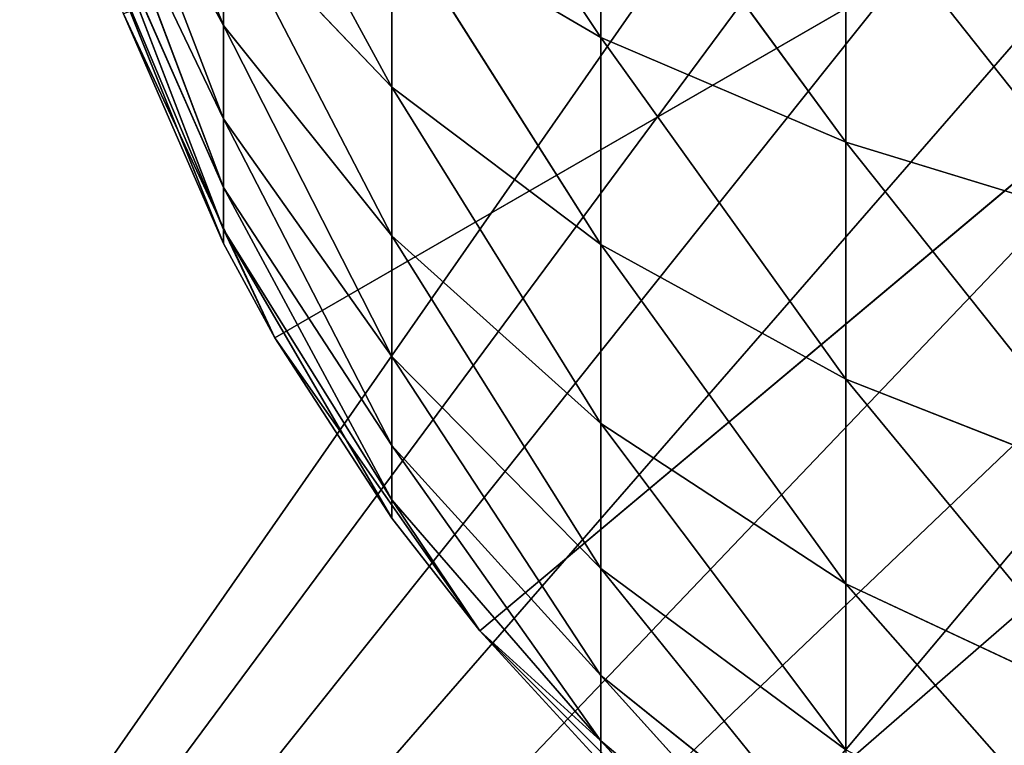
# Model space of a CAD drawing. Header units: centimetres. Extents: x 0.1 to 22.3, y 0.1 to 22.3.
# Tile 15 of 256: x 0.4394 to 0.5353, y 0.4761 to 0.5468. Entities that reach past the tile are written whole.
import ezdxf

# ---------------------------------------------------------------- set-up
doc = ezdxf.new("R2010")
doc.units = ezdxf.units.CM
doc.header["$LTSCALE"] = 2.54
doc.layers.get('0').update_dxf_attribs({"true_color": 0xff5454})

# ---------------------------------------------------------------- blocks, each defined once
blk = doc.blocks.new('Kosz na _mieci DELLA.STL')
at = {"color": 0}
for p, q in [((2.637474, 3.615801, 47.35), (0.337475, 0.315801, 47.35)), ((2.637474, 3.615801, 47.35), (0.337475, 0.315801, 47.35)), ((2.637474, 3.615801, 47.25), (0.337475, 0.315801, 47.25)), ((2.637474, 3.615801, 47.25), (0.337475, 0.315801, 47.25)), ((2.652667, 3.442152, 47.35), (0.337475, 0.315801, 47.35)), ((2.652667, 3.442152, 47.35), (0.337475, 0.315801, 47.35)), ((2.652667, 3.442152, 47.25), (0.337475, 0.315801, 47.25)), ((2.652667, 3.442152, 47.25), (0.337475, 0.315801, 47.25)), ((2.697782, 3.27378, 47.35), (0.337475, 0.315801, 47.35)), ((2.697782, 3.27378, 47.35), (0.337475, 0.315801, 47.35)), ((2.697782, 3.27378, 47.25), (0.337475, 0.315801, 47.25)), ((2.697782, 3.27378, 47.25), (0.337475, 0.315801, 47.25)), ((2.771449, 3.115801, 47.35), (0.337475, 0.315801, 47.35)), ((2.771449, 3.115801, 47.35), (0.337475, 0.315801, 47.35)), ((2.771449, 3.115801, 47.25), (0.337475, 0.315801, 47.25)), ((2.771449, 3.115801, 47.25), (0.337475, 0.315801, 47.25)), ((2.87143, 2.973013, 47.35), (0.337475, 0.315801, 47.35)), ((2.87143, 2.973013, 47.35), (0.337475, 0.315801, 47.35)), ((2.87143, 2.973013, 47.25), (0.337475, 0.315801, 47.25)), ((2.87143, 2.973013, 47.25), (0.337475, 0.315801, 47.25)), ((2.994687, 2.849756, 47.35), (0.337475, 0.315801, 47.35)), ((2.994687, 2.849756, 47.35), (0.337475, 0.315801, 47.35)), ((2.994687, 2.849756, 47.25), (0.337475, 0.315801, 47.25)), ((2.994687, 2.849756, 47.25), (0.337475, 0.315801, 47.25)), ((3.137475, 2.749775, 47.35), (0.337475, 0.315801, 47.35)), ((3.137475, 2.749775, 47.35), (0.337475, 0.315801, 47.35)), ((3.137475, 2.749775, 47.25), (0.337475, 0.315801, 47.25)), ((3.137475, 2.749775, 47.25), (0.337475, 0.315801, 47.25)), ((0.46427, 0.515801, 47.25), (0.637475, 0.615801, 47.25)), ((0.46427, 0.515801, 47.25), (0.637475, 0.615801, 47.25)), ((0.484265, 0.487243, 47.25), (0.637475, 0.615801, 47.25)), ((0.484265, 0.487243, 47.25), (0.637475, 0.615801, 47.25)), ((0.508917, 0.462591, 47.25), (0.637475, 0.615801, 47.25)), ((0.508917, 0.462591, 47.25), (0.637475, 0.615801, 47.25)), ((0.459273, 0.546245, 15.891637), (0.447264, 0.576074, 15.902657)), ((0.459273, 0.546245, 15.891637), (0.447264, 0.576074, 15.902657)), ((0.475671, 0.575594, 15.839532), (0.496053, 0.54509, 15.827525)), ((0.475671, 0.575594, 15.839532), (0.496053, 0.54509, 15.827525)), ((0.459273, 0.570401, 15.871367), (0.475671, 0.540236, 15.859946)), ((0.459273, 0.570401, 15.871367), (0.475671, 0.540236, 15.859946)), ((0.447264, 0.568457, 15.910274), (0.459273, 0.537167, 15.904601)), ((0.447264, 0.568457, 15.910274), (0.459273, 0.537167, 15.904601)), ((0.447264, 0.568457, 15.910274), (0.459273, 0.546245, 15.891637)), ((0.447264, 0.568457, 15.910274), (0.459273, 0.546245, 15.891637)), ((0.496053, 0.567432, 15.817108), (0.496053, 0.54509, 15.827525)), ((0.496053, 0.567432, 15.817108), (0.496053, 0.54509, 15.827525)), ((0.496053, 0.567432, 15.817108), (0.519917, 0.534899, 15.809874)), ((0.496053, 0.567432, 15.817108), (0.519917, 0.534899, 15.809874)), ((0.447264, 0.562277, 15.919098), (0.459273, 0.530478, 15.918945)), ((0.447264, 0.562277, 15.919098), (0.459273, 0.530478, 15.918945)), ((0.447264, 0.562277, 15.919098), (0.459273, 0.537167, 15.904601)), ((0.447264, 0.562277, 15.919098), (0.459273, 0.537167, 15.904601)), ((0.519917, 0.560461, 15.797954), (0.519917, 0.534899, 15.809874)), ((0.546677, 0.5267, 15.795673), (0.519917, 0.560461, 15.797954)), ((0.546677, 0.5267, 15.795673), (0.519917, 0.560461, 15.797954)), ((0.519917, 0.560461, 15.797954), (0.519917, 0.534899, 15.809874)), ((0.447264, 0.557724, 15.928862), (0.459273, 0.526382, 15.934233)), ((0.447264, 0.557724, 15.928862), (0.459273, 0.526382, 15.934233)), ((0.447264, 0.557724, 15.928862), (0.459273, 0.530478, 15.918945)), ((0.447264, 0.557724, 15.928862), (0.459273, 0.530478, 15.918945)), ((0.459273, 0.557437, 15.880444), (0.459273, 0.546245, 15.891637)), ((0.459273, 0.557437, 15.880444), (0.459273, 0.546245, 15.891637)), ((0.459273, 0.557437, 15.880444), (0.475671, 0.525746, 15.874435)), ((0.459273, 0.557437, 15.880444), (0.475671, 0.525746, 15.874435)), ((0.459273, 0.557437, 15.880444), (0.475671, 0.540236, 15.859946)), ((0.459273, 0.557437, 15.880444), (0.475671, 0.540236, 15.859946)), ((0.475671, 0.557022, 15.848193), (0.475671, 0.540236, 15.859946)), ((0.475671, 0.557022, 15.848193), (0.475671, 0.540236, 15.859946)), ((0.475671, 0.557022, 15.848193), (0.496053, 0.524897, 15.841666)), ((0.475671, 0.557022, 15.848193), (0.496053, 0.524897, 15.841666)), ((0.475671, 0.557022, 15.848193), (0.496053, 0.54509, 15.827525)), ((0.475671, 0.557022, 15.848193), (0.496053, 0.54509, 15.827525)), ((0.459273, 0.526382, 15.934233), (0.447264, 0.554936, 15.939268)), ((0.459273, 0.525003, 15.95), (0.447264, 0.554936, 15.939268)), ((0.459273, 0.526382, 15.934233), (0.447264, 0.554936, 15.939268)), ((0.459273, 0.525003, 15.95), (0.447264, 0.554936, 15.939268)), ((0.449536, 0.547396, 47.25), (0.46427, 0.515801, 47.25)), ((0.449536, 0.547396, 15.95), (0.459273, 0.525003, 15.95)), ((0.459273, 0.525003, 15.95), (0.449536, 0.547396, 47.25)), ((0.459273, 0.525003, 15.95), (0.449536, 0.547396, 47.25)), ((0.449536, 0.547396, 47.25), (0.46427, 0.515801, 47.25)), ((0.449536, 0.547396, 15.95), (0.459273, 0.525003, 15.95)), ((0.475671, 0.513993, 15.891222), (0.459273, 0.546245, 15.891637)), ((0.459273, 0.546245, 15.891637), (0.475671, 0.525746, 15.874435)), ((0.459273, 0.546245, 15.891637), (0.475671, 0.525746, 15.874435)), ((0.459273, 0.537167, 15.904601), (0.459273, 0.546245, 15.891637)), ((0.475671, 0.513993, 15.891222), (0.459273, 0.546245, 15.891637)), ((0.459273, 0.537167, 15.904601), (0.459273, 0.546245, 15.891637)), ((0.496053, 0.54509, 15.827525), (0.496053, 0.524897, 15.841666)), ((0.496053, 0.54509, 15.827525), (0.496053, 0.524897, 15.841666)), ((0.496053, 0.54509, 15.827525), (0.519917, 0.511795, 15.826051)), ((0.496053, 0.54509, 15.827525), (0.519917, 0.511795, 15.826051)), ((0.496053, 0.54509, 15.827525), (0.519917, 0.534899, 15.809874)), ((0.496053, 0.54509, 15.827525), (0.519917, 0.534899, 15.809874)), ((0.475671, 0.540236, 15.859946), (0.475671, 0.525746, 15.874435)), ((0.475671, 0.540236, 15.859946), (0.475671, 0.525746, 15.874435)), ((0.475671, 0.540236, 15.859946), (0.496053, 0.507466, 15.859096)), ((0.475671, 0.540236, 15.859946), (0.496053, 0.507466, 15.859096)), ((0.475671, 0.540236, 15.859946), (0.496053, 0.524897, 15.841666)), ((0.475671, 0.540236, 15.859946), (0.496053, 0.524897, 15.841666)), ((0.459273, 0.530478, 15.918945), (0.459273, 0.537167, 15.904601)), ((0.459273, 0.537167, 15.904601), (0.475671, 0.505333, 15.909793)), ((0.459273, 0.530478, 15.918945), (0.459273, 0.537167, 15.904601)), ((0.459273, 0.537167, 15.904601), (0.475671, 0.505333, 15.909793)), ((0.459273, 0.537167, 15.904601), (0.475671, 0.513993, 15.891222)), ((0.459273, 0.537167, 15.904601), (0.475671, 0.513993, 15.891222)), ((0.519917, 0.534899, 15.809874), (0.519917, 0.511795, 15.826051)), ((0.546677, 0.5267, 15.795673), (0.519917, 0.534899, 15.809874)), ((0.546677, 0.5267, 15.795673), (0.519917, 0.534899, 15.809874)), ((0.546677, 0.501255, 15.81349), (0.519917, 0.534899, 15.809874)), ((0.546677, 0.501255, 15.81349), (0.519917, 0.534899, 15.809874)), ((0.519917, 0.534899, 15.809874), (0.519917, 0.511795, 15.826051)), ((0.459273, 0.526382, 15.934233), (0.459273, 0.530478, 15.918945)), ((0.459273, 0.530478, 15.918945), (0.475671, 0.500029, 15.929587)), ((0.459273, 0.526382, 15.934233), (0.459273, 0.530478, 15.918945)), ((0.459273, 0.530478, 15.918945), (0.475671, 0.500029, 15.929587)), ((0.459273, 0.530478, 15.918945), (0.475671, 0.505333, 15.909793)), ((0.459273, 0.530478, 15.918945), (0.475671, 0.505333, 15.909793)), ((0.475671, 0.498243, 15.95), (0.459273, 0.526382, 15.934233)), ((0.459273, 0.526382, 15.934233), (0.475671, 0.500029, 15.929587)), ((0.459273, 0.526382, 15.934233), (0.475671, 0.500029, 15.929587)), ((0.46427, 0.515801, 15.95), (0.459273, 0.526382, 15.934233)), ((0.475671, 0.498243, 15.95), (0.459273, 0.526382, 15.934233)), ((0.46427, 0.515801, 15.95), (0.459273, 0.526382, 15.934233)), ((0.459273, 0.525003, 15.95), (0.459273, 0.526382, 15.934233)), ((0.459273, 0.525003, 15.95), (0.459273, 0.526382, 15.934233)), ((0.475671, 0.525746, 15.874435), (0.475671, 0.513993, 15.891222)), ((0.475671, 0.525746, 15.874435), (0.475671, 0.513993, 15.891222)), ((0.475671, 0.525746, 15.874435), (0.496053, 0.493326, 15.879289)), ((0.475671, 0.525746, 15.874435), (0.496053, 0.493326, 15.879289)), ((0.475671, 0.525746, 15.874435), (0.496053, 0.507466, 15.859096)), ((0.475671, 0.525746, 15.874435), (0.496053, 0.507466, 15.859096)), ((0.459273, 0.525003, 15.95), (0.46427, 0.515801, 47.25)), ((0.459273, 0.525003, 15.95), (0.46427, 0.515801, 15.95)), ((0.459273, 0.525003, 15.95), (0.46427, 0.515801, 47.25)), ((0.459273, 0.525003, 15.95), (0.46427, 0.515801, 15.95)), ((0.496053, 0.524897, 15.841666), (0.496053, 0.507466, 15.859096)), ((0.496053, 0.524897, 15.841666), (0.496053, 0.507466, 15.859096)), ((0.496053, 0.524897, 15.841666), (0.519917, 0.491852, 15.845995)), ((0.496053, 0.524897, 15.841666), (0.519917, 0.491852, 15.845995)), ((0.496053, 0.524897, 15.841666), (0.519917, 0.511795, 15.826051)), ((0.496053, 0.524897, 15.841666), (0.519917, 0.511795, 15.826051)), ((0.46427, 0.515801, 47.25), (0.484265, 0.487243, 47.25)), ((0.46427, 0.515801, 15.95), (0.46427, 0.515801, 47.25)), ((0.46427, 0.515801, 15.95), (0.46427, 0.515801, 47.25)), ((0.46427, 0.515801, 15.95), (0.475671, 0.498243, 15.95)), ((0.475671, 0.498243, 15.95), (0.46427, 0.515801, 47.25)), ((0.475671, 0.498243, 15.95), (0.46427, 0.515801, 47.25)), ((0.46427, 0.515801, 47.25), (0.484265, 0.487243, 47.25)), ((0.46427, 0.515801, 15.95), (0.475671, 0.498243, 15.95)), ((0.496053, 0.482908, 15.901631), (0.475671, 0.513993, 15.891222)), ((0.475671, 0.513993, 15.891222), (0.496053, 0.493326, 15.879289)), ((0.475671, 0.513993, 15.891222), (0.496053, 0.493326, 15.879289)), ((0.475671, 0.505333, 15.909793), (0.475671, 0.513993, 15.891222)), ((0.496053, 0.482908, 15.901631), (0.475671, 0.513993, 15.891222)), ((0.475671, 0.505333, 15.909793), (0.475671, 0.513993, 15.891222)), ((0.519917, 0.511795, 15.826051), (0.519917, 0.491852, 15.845995)), ((0.546677, 0.501255, 15.81349), (0.519917, 0.511795, 15.826051)), ((0.546677, 0.501255, 15.81349), (0.519917, 0.511795, 15.826051)), ((0.546677, 0.47929, 15.835454), (0.519917, 0.511795, 15.826051)), ((0.546677, 0.47929, 15.835454), (0.519917, 0.511795, 15.826051)), ((0.519917, 0.511795, 15.826051), (0.519917, 0.491852, 15.845995)), ((0.496053, 0.507466, 15.859096), (0.496053, 0.493326, 15.879289)), ((0.496053, 0.507466, 15.859096), (0.496053, 0.493326, 15.879289)), ((0.496053, 0.507466, 15.859096), (0.519917, 0.475675, 15.869098)), ((0.496053, 0.507466, 15.859096), (0.519917, 0.475675, 15.869098)), ((0.496053, 0.507466, 15.859096), (0.519917, 0.491852, 15.845995)), ((0.496053, 0.507466, 15.859096), (0.519917, 0.491852, 15.845995)), ((0.475671, 0.500029, 15.929587), (0.475671, 0.505333, 15.909793)), ((0.475671, 0.505333, 15.909793), (0.496053, 0.476528, 15.925443)), ((0.475671, 0.500029, 15.929587), (0.475671, 0.505333, 15.909793)), ((0.475671, 0.505333, 15.909793), (0.496053, 0.476528, 15.925443)), ((0.475671, 0.505333, 15.909793), (0.496053, 0.482908, 15.901631)), ((0.475671, 0.505333, 15.909793), (0.496053, 0.482908, 15.901631)), ((0.475671, 0.498243, 15.95), (0.475671, 0.500029, 15.929587)), ((0.475671, 0.500029, 15.929587), (0.484265, 0.487243, 15.95)), ((0.475671, 0.498243, 15.95), (0.475671, 0.500029, 15.929587)), ((0.475671, 0.500029, 15.929587), (0.484265, 0.487243, 15.95)), ((0.475671, 0.500029, 15.929587), (0.496053, 0.476528, 15.925443)), ((0.475671, 0.500029, 15.929587), (0.496053, 0.476528, 15.925443)), ((0.475671, 0.498243, 15.95), (0.484265, 0.487243, 47.25)), ((0.475671, 0.498243, 15.95), (0.484265, 0.487243, 47.25)), ((0.475671, 0.498243, 15.95), (0.484265, 0.487243, 15.95)), ((0.475671, 0.498243, 15.95), (0.484265, 0.487243, 15.95)), ((0.496053, 0.493326, 15.879289), (0.496053, 0.482908, 15.901631)), ((0.496053, 0.493326, 15.879289), (0.496053, 0.482908, 15.901631)), ((0.496053, 0.493326, 15.879289), (0.519917, 0.463755, 15.894659)), ((0.496053, 0.493326, 15.879289), (0.519917, 0.463755, 15.894659)), ((0.496053, 0.493326, 15.879289), (0.519917, 0.475675, 15.869098)), ((0.496053, 0.493326, 15.879289), (0.519917, 0.475675, 15.869098)), ((0.519917, 0.491852, 15.845995), (0.519917, 0.475675, 15.869098)), ((0.546677, 0.47929, 15.835454), (0.519917, 0.491852, 15.845995)), ((0.546677, 0.47929, 15.835454), (0.519917, 0.491852, 15.845995)), ((0.546677, 0.461474, 15.860899), (0.519917, 0.491852, 15.845995)), ((0.546677, 0.461474, 15.860899), (0.519917, 0.491852, 15.845995)), ((0.519917, 0.491852, 15.845995), (0.519917, 0.475675, 15.869098)), ((0.484265, 0.487243, 47.25), (0.508917, 0.462591, 47.25)), ((0.484265, 0.487243, 15.95), (0.484265, 0.487243, 47.25)), ((0.484265, 0.487243, 15.95), (0.484265, 0.487243, 47.25)), ((0.484265, 0.487243, 15.95), (0.508917, 0.462591, 47.25)), ((0.484265, 0.487243, 47.25), (0.508917, 0.462591, 47.25)), ((0.484265, 0.487243, 15.95), (0.496053, 0.474379, 15.95)), ((0.484265, 0.487243, 15.95), (0.508917, 0.462591, 47.25)), ((0.484265, 0.487243, 15.95), (0.496053, 0.474379, 15.95)), ((0.484265, 0.487243, 15.95), (0.496053, 0.476528, 15.925443)), ((0.484265, 0.487243, 15.95), (0.496053, 0.476528, 15.925443)), ((0.519917, 0.456455, 15.921902), (0.496053, 0.482908, 15.901631)), ((0.496053, 0.482908, 15.901631), (0.519917, 0.463755, 15.894659)), ((0.496053, 0.482908, 15.901631), (0.519917, 0.463755, 15.894659)), ((0.496053, 0.476528, 15.925443), (0.496053, 0.482908, 15.901631)), ((0.519917, 0.456455, 15.921902), (0.496053, 0.482908, 15.901631)), ((0.496053, 0.476528, 15.925443), (0.496053, 0.482908, 15.901631)), ((0.496053, 0.474379, 15.95), (0.496053, 0.476528, 15.925443)), ((0.496053, 0.476528, 15.925443), (0.508917, 0.462591, 15.95)), ((0.496053, 0.474379, 15.95), (0.496053, 0.476528, 15.925443)), ((0.496053, 0.476528, 15.925443), (0.508917, 0.462591, 15.95)), ((0.496053, 0.476528, 15.925443), (0.519917, 0.456455, 15.921902)), ((0.496053, 0.476528, 15.925443), (0.519917, 0.456455, 15.921902))]:
    blk.add_line(p, q, dxfattribs=at)
mesh = blk.add_polyface(dxfattribs=at)
corners = [(2.637474, 3.615801, 47.35), (0.337475, 22.1158, 47.35), (0.337475, 0.315801, 47.35)]
mesh.append_faces([[corners[k] for k in face] for face in [(0, 1, 2)]], dxfattribs={"color": 0})
mesh = blk.add_polyface(dxfattribs=at)
corners = [(2.637474, 18.8158, 47.25), (0.337475, 0.315801, 47.25), (0.337475, 22.1158, 47.25)]
mesh.append_faces([[corners[k] for k in face] for face in [(0, 1, 2)]], dxfattribs={"color": 0})
mesh = blk.add_polyface(dxfattribs=at)
corners = [(2.637474, 3.615801, 47.25), (0.337475, 0.315801, 47.25), (2.637474, 18.8158, 47.25)]
mesh.append_faces([[corners[k] for k in face] for face in [(0, 1, 2)]], dxfattribs={"color": 0})
mesh = blk.add_polyface(dxfattribs=at)
corners = [(2.652667, 3.442152, 47.35), (2.637474, 3.615801, 47.35), (0.337475, 0.315801, 47.35)]
mesh.append_faces([[corners[k] for k in face] for face in [(0, 1, 2)]], dxfattribs={"color": 0})
mesh = blk.add_polyface(dxfattribs=at)
corners = [(2.652667, 3.442152, 47.25), (0.337475, 0.315801, 47.25), (2.637474, 3.615801, 47.25)]
mesh.append_faces([[corners[k] for k in face] for face in [(0, 1, 2)]], dxfattribs={"color": 0})
mesh = blk.add_polyface(dxfattribs=at)
corners = [(2.697782, 3.27378, 47.35), (2.652667, 3.442152, 47.35), (0.337475, 0.315801, 47.35)]
mesh.append_faces([[corners[k] for k in face] for face in [(0, 1, 2)]], dxfattribs={"color": 0})
mesh = blk.add_polyface(dxfattribs=at)
corners = [(2.697782, 3.27378, 47.25), (0.337475, 0.315801, 47.25), (2.652667, 3.442152, 47.25)]
mesh.append_faces([[corners[k] for k in face] for face in [(0, 1, 2)]], dxfattribs={"color": 0})
mesh = blk.add_polyface(dxfattribs=at)
corners = [(2.771449, 3.115801, 47.35), (2.697782, 3.27378, 47.35), (0.337475, 0.315801, 47.35)]
mesh.append_faces([[corners[k] for k in face] for face in [(0, 1, 2)]], dxfattribs={"color": 0})
mesh = blk.add_polyface(dxfattribs=at)
corners = [(2.771449, 3.115801, 47.25), (0.337475, 0.315801, 47.25), (2.697782, 3.27378, 47.25)]
mesh.append_faces([[corners[k] for k in face] for face in [(0, 1, 2)]], dxfattribs={"color": 0})
mesh = blk.add_polyface(dxfattribs=at)
corners = [(2.87143, 2.973013, 47.35), (2.771449, 3.115801, 47.35), (0.337475, 0.315801, 47.35)]
mesh.append_faces([[corners[k] for k in face] for face in [(0, 1, 2)]], dxfattribs={"color": 0})
mesh = blk.add_polyface(dxfattribs=at)
corners = [(2.87143, 2.973013, 47.25), (0.337475, 0.315801, 47.25), (2.771449, 3.115801, 47.25)]
mesh.append_faces([[corners[k] for k in face] for face in [(0, 1, 2)]], dxfattribs={"color": 0})
mesh = blk.add_polyface(dxfattribs=at)
corners = [(2.994687, 2.849756, 47.35), (2.87143, 2.973013, 47.35), (0.337475, 0.315801, 47.35)]
mesh.append_faces([[corners[k] for k in face] for face in [(0, 1, 2)]], dxfattribs={"color": 0})
mesh = blk.add_polyface(dxfattribs=at)
corners = [(2.994687, 2.849756, 47.25), (0.337475, 0.315801, 47.25), (2.87143, 2.973013, 47.25)]
mesh.append_faces([[corners[k] for k in face] for face in [(0, 1, 2)]], dxfattribs={"color": 0})
mesh = blk.add_polyface(dxfattribs=at)
corners = [(3.137475, 2.749775, 47.35), (2.994687, 2.849756, 47.35), (0.337475, 0.315801, 47.35)]
mesh.append_faces([[corners[k] for k in face] for face in [(0, 1, 2)]], dxfattribs={"color": 0})
mesh = blk.add_polyface(dxfattribs=at)
corners = [(3.137475, 2.749775, 47.25), (0.337475, 0.315801, 47.25), (2.994687, 2.849756, 47.25)]
mesh.append_faces([[corners[k] for k in face] for face in [(0, 1, 2)]], dxfattribs={"color": 0})
mesh = blk.add_polyface(dxfattribs=at)
corners = [(3.295454, 2.676108, 47.35), (3.137475, 2.749775, 47.35), (0.337475, 0.315801, 47.35)]
mesh.append_faces([[corners[k] for k in face] for face in [(0, 1, 2)]], dxfattribs={"color": 0})
mesh = blk.add_polyface(dxfattribs=at)
corners = [(3.295454, 2.676108, 47.25), (0.337475, 0.315801, 47.25), (3.137475, 2.749775, 47.25)]
mesh.append_faces([[corners[k] for k in face] for face in [(0, 1, 2)]], dxfattribs={"color": 0})
mesh = blk.add_polyface(dxfattribs=at)
corners = [(3.463826, 2.630993, 47.35), (3.295454, 2.676108, 47.35), (0.337475, 0.315801, 47.35)]
mesh.append_faces([[corners[k] for k in face] for face in [(0, 1, 2)]], dxfattribs={"color": 0})
mesh = blk.add_polyface(dxfattribs=at)
corners = [(3.463826, 2.630993, 47.25), (0.337475, 0.315801, 47.25), (3.295454, 2.676108, 47.25)]
mesh.append_faces([[corners[k] for k in face] for face in [(0, 1, 2)]], dxfattribs={"color": 0})
mesh = blk.add_polyface(dxfattribs=at)
corners = [(3.637475, 2.6158, 47.35), (3.463826, 2.630993, 47.35), (0.337475, 0.315801, 47.35)]
mesh.append_faces([[corners[k] for k in face] for face in [(0, 1, 2)]], dxfattribs={"color": 0})
mesh = blk.add_polyface(dxfattribs=at)
corners = [(3.637475, 2.6158, 47.25), (0.337475, 0.315801, 47.25), (3.463826, 2.630993, 47.25)]
mesh.append_faces([[corners[k] for k in face] for face in [(0, 1, 2)]], dxfattribs={"color": 0})
mesh = blk.add_polyface(dxfattribs=at)
corners = [(22.137474, 0.315801, 47.35), (18.837474, 2.6158, 47.35), (0.337475, 0.315801, 47.35)]
mesh.append_faces([[corners[k] for k in face] for face in [(0, 1, 2)]], dxfattribs={"color": 0})
mesh = blk.add_polyface(dxfattribs=at)
corners = [(18.837474, 2.6158, 47.35), (3.637475, 2.6158, 47.35), (0.337475, 0.315801, 47.35)]
mesh.append_faces([[corners[k] for k in face] for face in [(0, 1, 2)]], dxfattribs={"color": 0})
mesh = blk.add_polyface(dxfattribs=at)
corners = [(22.137474, 0.315801, 47.25), (0.337475, 0.315801, 47.25), (3.637475, 2.6158, 47.25)]
mesh.append_faces([[corners[k] for k in face] for face in [(0, 1, 2)]], dxfattribs={"color": 0})
mesh = blk.add_polyface(dxfattribs=at)
corners = [(0.637475, 0.615801, 47.25), (0.449536, 0.547396, 47.25), (0.46427, 0.515801, 47.25)]
mesh.append_faces([[corners[k] for k in face] for face in [(0, 1, 2)]], dxfattribs={"color": 0})
mesh = blk.add_polyface(dxfattribs=at)
corners = [(0.637475, 0.615801, 47.25), (0.46427, 0.515801, 47.25), (0.484265, 0.487243, 47.25)]
mesh.append_faces([[corners[k] for k in face] for face in [(0, 1, 2)]], dxfattribs={"color": 0})
mesh = blk.add_polyface(dxfattribs=at)
corners = [(0.637475, 0.615801, 47.25), (0.484265, 0.487243, 47.25), (0.508917, 0.462591, 47.25)]
mesh.append_faces([[corners[k] for k in face] for face in [(0, 1, 2)]], dxfattribs={"color": 0})
mesh = blk.add_polyface(dxfattribs=at)
corners = [(0.637475, 0.615801, 47.25), (0.508917, 0.462591, 47.25), (0.537475, 0.442596, 47.25)]
mesh.append_faces([[corners[k] for k in face] for face in [(0, 1, 2)]], dxfattribs={"color": 0})
mesh = blk.add_polyface(dxfattribs=at)
corners = [(0.447264, 0.576074, 15.902657), (0.459273, 0.557437, 15.880444), (0.459273, 0.546245, 15.891637)]
mesh.append_faces([[corners[k] for k in face] for face in [(0, 1, 2)]], dxfattribs={"color": 0})
mesh = blk.add_polyface(dxfattribs=at)
corners = [(0.447264, 0.576074, 15.902657), (0.459273, 0.546245, 15.891637), (0.447264, 0.568457, 15.910274)]
mesh.append_faces([[corners[k] for k in face] for face in [(0, 1, 2)]], dxfattribs={"color": 0})
mesh = blk.add_polyface(dxfattribs=at)
corners = [(0.475671, 0.575594, 15.839532), (0.496053, 0.54509, 15.827525), (0.475671, 0.557022, 15.848193)]
mesh.append_faces([[corners[k] for k in face] for face in [(0, 1, 2)]], dxfattribs={"color": 0})
mesh = blk.add_polyface(dxfattribs=at)
corners = [(0.475671, 0.575594, 15.839532), (0.496053, 0.567432, 15.817108), (0.496053, 0.54509, 15.827525)]
mesh.append_faces([[corners[k] for k in face] for face in [(0, 1, 2)]], dxfattribs={"color": 0})
mesh = blk.add_polyface(dxfattribs=at)
corners = [(0.459273, 0.570401, 15.871367), (0.475671, 0.540236, 15.859946), (0.459273, 0.557437, 15.880444)]
mesh.append_faces([[corners[k] for k in face] for face in [(0, 1, 2)]], dxfattribs={"color": 0})
mesh = blk.add_polyface(dxfattribs=at)
corners = [(0.459273, 0.570401, 15.871367), (0.475671, 0.557022, 15.848193), (0.475671, 0.540236, 15.859946)]
mesh.append_faces([[corners[k] for k in face] for face in [(0, 1, 2)]], dxfattribs={"color": 0})
mesh = blk.add_polyface(dxfattribs=at)
corners = [(0.447264, 0.568457, 15.910274), (0.459273, 0.537167, 15.904601), (0.447264, 0.562277, 15.919098)]
mesh.append_faces([[corners[k] for k in face] for face in [(0, 1, 2)]], dxfattribs={"color": 0})
mesh = blk.add_polyface(dxfattribs=at)
corners = [(0.447264, 0.568457, 15.910274), (0.459273, 0.546245, 15.891637), (0.459273, 0.537167, 15.904601)]
mesh.append_faces([[corners[k] for k in face] for face in [(0, 1, 2)]], dxfattribs={"color": 0})
mesh = blk.add_polyface(dxfattribs=at)
corners = [(0.519917, 0.534899, 15.809874), (0.496053, 0.54509, 15.827525), (0.496053, 0.567432, 15.817108)]
mesh.append_faces([[corners[k] for k in face] for face in [(0, 1, 2)]], dxfattribs={"color": 0})
mesh = blk.add_polyface(dxfattribs=at)
corners = [(0.519917, 0.534899, 15.809874), (0.496053, 0.567432, 15.817108), (0.519917, 0.560461, 15.797954)]
mesh.append_faces([[corners[k] for k in face] for face in [(0, 1, 2)]], dxfattribs={"color": 0})
mesh = blk.add_polyface(dxfattribs=at)
corners = [(0.447264, 0.562277, 15.919098), (0.459273, 0.530478, 15.918945), (0.447264, 0.557724, 15.928862)]
mesh.append_faces([[corners[k] for k in face] for face in [(0, 1, 2)]], dxfattribs={"color": 0})
mesh = blk.add_polyface(dxfattribs=at)
corners = [(0.447264, 0.562277, 15.919098), (0.459273, 0.537167, 15.904601), (0.459273, 0.530478, 15.918945)]
mesh.append_faces([[corners[k] for k in face] for face in [(0, 1, 2)]], dxfattribs={"color": 0})
mesh = blk.add_polyface(dxfattribs=at)
corners = [(0.546677, 0.5267, 15.795673), (0.519917, 0.560461, 15.797954), (0.546677, 0.554852, 15.782545)]
mesh.append_faces([[corners[k] for k in face] for face in [(0, 1, 2)]], dxfattribs={"color": 0})
mesh = blk.add_polyface(dxfattribs=at)
corners = [(0.546677, 0.5267, 15.795673), (0.519917, 0.534899, 15.809874), (0.519917, 0.560461, 15.797954)]
mesh.append_faces([[corners[k] for k in face] for face in [(0, 1, 2)]], dxfattribs={"color": 0})
mesh = blk.add_polyface(dxfattribs=at)
corners = [(0.447264, 0.557724, 15.928862), (0.459273, 0.526382, 15.934233), (0.447264, 0.554936, 15.939268)]
mesh.append_faces([[corners[k] for k in face] for face in [(0, 1, 2)]], dxfattribs={"color": 0})
mesh = blk.add_polyface(dxfattribs=at)
corners = [(0.447264, 0.557724, 15.928862), (0.459273, 0.530478, 15.918945), (0.459273, 0.526382, 15.934233)]
mesh.append_faces([[corners[k] for k in face] for face in [(0, 1, 2)]], dxfattribs={"color": 0})
mesh = blk.add_polyface(dxfattribs=at)
corners = [(0.459273, 0.557437, 15.880444), (0.475671, 0.525746, 15.874435), (0.459273, 0.546245, 15.891637)]
mesh.append_faces([[corners[k] for k in face] for face in [(0, 1, 2)]], dxfattribs={"color": 0})
mesh = blk.add_polyface(dxfattribs=at)
corners = [(0.459273, 0.557437, 15.880444), (0.475671, 0.540236, 15.859946), (0.475671, 0.525746, 15.874435)]
mesh.append_faces([[corners[k] for k in face] for face in [(0, 1, 2)]], dxfattribs={"color": 0})
mesh = blk.add_polyface(dxfattribs=at)
corners = [(0.475671, 0.557022, 15.848193), (0.496053, 0.524897, 15.841666), (0.475671, 0.540236, 15.859946)]
mesh.append_faces([[corners[k] for k in face] for face in [(0, 1, 2)]], dxfattribs={"color": 0})
mesh = blk.add_polyface(dxfattribs=at)
corners = [(0.475671, 0.557022, 15.848193), (0.496053, 0.54509, 15.827525), (0.496053, 0.524897, 15.841666)]
mesh.append_faces([[corners[k] for k in face] for face in [(0, 1, 2)]], dxfattribs={"color": 0})
mesh = blk.add_polyface(dxfattribs=at)
corners = [(0.447264, 0.554936, 15.939268), (0.459273, 0.526382, 15.934233), (0.459273, 0.525003, 15.95)]
mesh.append_faces([[corners[k] for k in face] for face in [(0, 1, 2)]], dxfattribs={"color": 0})
mesh = blk.add_polyface(dxfattribs=at)
corners = [(0.447264, 0.554936, 15.939268), (0.459273, 0.525003, 15.95), (0.449536, 0.547396, 15.95)]
mesh.append_faces([[corners[k] for k in face] for face in [(0, 1, 2)]], dxfattribs={"color": 0})
mesh = blk.add_polyface(dxfattribs=at)
corners = [(0.449536, 0.547396, 15.95), (0.459273, 0.525003, 15.95), (0.449536, 0.547396, 47.25)]
mesh.append_faces([[corners[k] for k in face] for face in [(0, 1, 2)]], dxfattribs={"color": 0})
mesh = blk.add_polyface(dxfattribs=at)
corners = [(0.449536, 0.547396, 47.25), (0.459273, 0.525003, 15.95), (0.46427, 0.515801, 47.25)]
mesh.append_faces([[corners[k] for k in face] for face in [(0, 1, 2)]], dxfattribs={"color": 0})
mesh = blk.add_polyface(dxfattribs=at)
corners = [(0.459273, 0.546245, 15.891637), (0.475671, 0.525746, 15.874435), (0.475671, 0.513993, 15.891222)]
mesh.append_faces([[corners[k] for k in face] for face in [(0, 1, 2)]], dxfattribs={"color": 0})
mesh = blk.add_polyface(dxfattribs=at)
corners = [(0.459273, 0.546245, 15.891637), (0.475671, 0.513993, 15.891222), (0.459273, 0.537167, 15.904601)]
mesh.append_faces([[corners[k] for k in face] for face in [(0, 1, 2)]], dxfattribs={"color": 0})
mesh = blk.add_polyface(dxfattribs=at)
corners = [(0.496053, 0.54509, 15.827525), (0.519917, 0.511795, 15.826051), (0.496053, 0.524897, 15.841666)]
mesh.append_faces([[corners[k] for k in face] for face in [(0, 1, 2)]], dxfattribs={"color": 0})
mesh = blk.add_polyface(dxfattribs=at)
corners = [(0.496053, 0.54509, 15.827525), (0.519917, 0.534899, 15.809874), (0.519917, 0.511795, 15.826051)]
mesh.append_faces([[corners[k] for k in face] for face in [(0, 1, 2)]], dxfattribs={"color": 0})
mesh = blk.add_polyface(dxfattribs=at)
corners = [(0.475671, 0.540236, 15.859946), (0.496053, 0.507466, 15.859096), (0.475671, 0.525746, 15.874435)]
mesh.append_faces([[corners[k] for k in face] for face in [(0, 1, 2)]], dxfattribs={"color": 0})
mesh = blk.add_polyface(dxfattribs=at)
corners = [(0.475671, 0.540236, 15.859946), (0.496053, 0.524897, 15.841666), (0.496053, 0.507466, 15.859096)]
mesh.append_faces([[corners[k] for k in face] for face in [(0, 1, 2)]], dxfattribs={"color": 0})
mesh = blk.add_polyface(dxfattribs=at)
corners = [(0.459273, 0.537167, 15.904601), (0.475671, 0.505333, 15.909793), (0.459273, 0.530478, 15.918945)]
mesh.append_faces([[corners[k] for k in face] for face in [(0, 1, 2)]], dxfattribs={"color": 0})
mesh = blk.add_polyface(dxfattribs=at)
corners = [(0.459273, 0.537167, 15.904601), (0.475671, 0.513993, 15.891222), (0.475671, 0.505333, 15.909793)]
mesh.append_faces([[corners[k] for k in face] for face in [(0, 1, 2)]], dxfattribs={"color": 0})
mesh = blk.add_polyface(dxfattribs=at)
corners = [(0.546677, 0.501255, 15.81349), (0.519917, 0.534899, 15.809874), (0.546677, 0.5267, 15.795673)]
mesh.append_faces([[corners[k] for k in face] for face in [(0, 1, 2)]], dxfattribs={"color": 0})
mesh = blk.add_polyface(dxfattribs=at)
corners = [(0.546677, 0.501255, 15.81349), (0.519917, 0.511795, 15.826051), (0.519917, 0.534899, 15.809874)]
mesh.append_faces([[corners[k] for k in face] for face in [(0, 1, 2)]], dxfattribs={"color": 0})
mesh = blk.add_polyface(dxfattribs=at)
corners = [(0.459273, 0.530478, 15.918945), (0.475671, 0.500029, 15.929587), (0.459273, 0.526382, 15.934233)]
mesh.append_faces([[corners[k] for k in face] for face in [(0, 1, 2)]], dxfattribs={"color": 0})
mesh = blk.add_polyface(dxfattribs=at)
corners = [(0.459273, 0.530478, 15.918945), (0.475671, 0.505333, 15.909793), (0.475671, 0.500029, 15.929587)]
mesh.append_faces([[corners[k] for k in face] for face in [(0, 1, 2)]], dxfattribs={"color": 0})
mesh = blk.add_polyface(dxfattribs=at)
corners = [(0.459273, 0.526382, 15.934233), (0.475671, 0.500029, 15.929587), (0.475671, 0.498243, 15.95)]
mesh.append_faces([[corners[k] for k in face] for face in [(0, 1, 2)]], dxfattribs={"color": 0})
mesh = blk.add_polyface(dxfattribs=at)
corners = [(0.459273, 0.526382, 15.934233), (0.475671, 0.498243, 15.95), (0.46427, 0.515801, 15.95)]
mesh.append_faces([[corners[k] for k in face] for face in [(0, 1, 2)]], dxfattribs={"color": 0})
mesh = blk.add_polyface(dxfattribs=at)
corners = [(0.459273, 0.526382, 15.934233), (0.46427, 0.515801, 15.95), (0.459273, 0.525003, 15.95)]
mesh.append_faces([[corners[k] for k in face] for face in [(0, 1, 2)]], dxfattribs={"color": 0})
mesh = blk.add_polyface(dxfattribs=at)
corners = [(0.475671, 0.525746, 15.874435), (0.496053, 0.493326, 15.879289), (0.475671, 0.513993, 15.891222)]
mesh.append_faces([[corners[k] for k in face] for face in [(0, 1, 2)]], dxfattribs={"color": 0})
mesh = blk.add_polyface(dxfattribs=at)
corners = [(0.475671, 0.525746, 15.874435), (0.496053, 0.507466, 15.859096), (0.496053, 0.493326, 15.879289)]
mesh.append_faces([[corners[k] for k in face] for face in [(0, 1, 2)]], dxfattribs={"color": 0})
mesh = blk.add_polyface(dxfattribs=at)
corners = [(0.459273, 0.525003, 15.95), (0.46427, 0.515801, 15.95), (0.46427, 0.515801, 47.25)]
mesh.append_faces([[corners[k] for k in face] for face in [(0, 1, 2)]], dxfattribs={"color": 0})
mesh = blk.add_polyface(dxfattribs=at)
corners = [(0.496053, 0.524897, 15.841666), (0.519917, 0.491852, 15.845995), (0.496053, 0.507466, 15.859096)]
mesh.append_faces([[corners[k] for k in face] for face in [(0, 1, 2)]], dxfattribs={"color": 0})
mesh = blk.add_polyface(dxfattribs=at)
corners = [(0.496053, 0.524897, 15.841666), (0.519917, 0.511795, 15.826051), (0.519917, 0.491852, 15.845995)]
mesh.append_faces([[corners[k] for k in face] for face in [(0, 1, 2)]], dxfattribs={"color": 0})
mesh = blk.add_polyface(dxfattribs=at)
corners = [(0.46427, 0.515801, 15.95), (0.475671, 0.498243, 15.95), (0.46427, 0.515801, 47.25)]
mesh.append_faces([[corners[k] for k in face] for face in [(0, 1, 2)]], dxfattribs={"color": 0})
mesh = blk.add_polyface(dxfattribs=at)
corners = [(0.46427, 0.515801, 47.25), (0.475671, 0.498243, 15.95), (0.484265, 0.487243, 47.25)]
mesh.append_faces([[corners[k] for k in face] for face in [(0, 1, 2)]], dxfattribs={"color": 0})
mesh = blk.add_polyface(dxfattribs=at)
corners = [(0.475671, 0.513993, 15.891222), (0.496053, 0.493326, 15.879289), (0.496053, 0.482908, 15.901631)]
mesh.append_faces([[corners[k] for k in face] for face in [(0, 1, 2)]], dxfattribs={"color": 0})
mesh = blk.add_polyface(dxfattribs=at)
corners = [(0.475671, 0.513993, 15.891222), (0.496053, 0.482908, 15.901631), (0.475671, 0.505333, 15.909793)]
mesh.append_faces([[corners[k] for k in face] for face in [(0, 1, 2)]], dxfattribs={"color": 0})
mesh = blk.add_polyface(dxfattribs=at)
corners = [(0.546677, 0.47929, 15.835454), (0.519917, 0.511795, 15.826051), (0.546677, 0.501255, 15.81349)]
mesh.append_faces([[corners[k] for k in face] for face in [(0, 1, 2)]], dxfattribs={"color": 0})
mesh = blk.add_polyface(dxfattribs=at)
corners = [(0.519917, 0.491852, 15.845995), (0.519917, 0.511795, 15.826051), (0.546677, 0.47929, 15.835454)]
mesh.append_faces([[corners[k] for k in face] for face in [(0, 1, 2)]], dxfattribs={"color": 0})
mesh = blk.add_polyface(dxfattribs=at)
corners = [(0.496053, 0.507466, 15.859096), (0.519917, 0.475675, 15.869098), (0.496053, 0.493326, 15.879289)]
mesh.append_faces([[corners[k] for k in face] for face in [(0, 1, 2)]], dxfattribs={"color": 0})
mesh = blk.add_polyface(dxfattribs=at)
corners = [(0.496053, 0.507466, 15.859096), (0.519917, 0.491852, 15.845995), (0.519917, 0.475675, 15.869098)]
mesh.append_faces([[corners[k] for k in face] for face in [(0, 1, 2)]], dxfattribs={"color": 0})
mesh = blk.add_polyface(dxfattribs=at)
corners = [(0.475671, 0.505333, 15.909793), (0.496053, 0.476528, 15.925443), (0.475671, 0.500029, 15.929587)]
mesh.append_faces([[corners[k] for k in face] for face in [(0, 1, 2)]], dxfattribs={"color": 0})
mesh = blk.add_polyface(dxfattribs=at)
corners = [(0.475671, 0.505333, 15.909793), (0.496053, 0.482908, 15.901631), (0.496053, 0.476528, 15.925443)]
mesh.append_faces([[corners[k] for k in face] for face in [(0, 1, 2)]], dxfattribs={"color": 0})
mesh = blk.add_polyface(dxfattribs=at)
corners = [(0.475671, 0.500029, 15.929587), (0.484265, 0.487243, 15.95), (0.475671, 0.498243, 15.95)]
mesh.append_faces([[corners[k] for k in face] for face in [(0, 1, 2)]], dxfattribs={"color": 0})
mesh = blk.add_polyface(dxfattribs=at)
corners = [(0.475671, 0.500029, 15.929587), (0.496053, 0.476528, 15.925443), (0.484265, 0.487243, 15.95)]
mesh.append_faces([[corners[k] for k in face] for face in [(0, 1, 2)]], dxfattribs={"color": 0})
mesh = blk.add_polyface(dxfattribs=at)
corners = [(0.475671, 0.498243, 15.95), (0.484265, 0.487243, 15.95), (0.484265, 0.487243, 47.25)]
mesh.append_faces([[corners[k] for k in face] for face in [(0, 1, 2)]], dxfattribs={"color": 0})
mesh = blk.add_polyface(dxfattribs=at)
corners = [(0.496053, 0.482908, 15.901631), (0.496053, 0.493326, 15.879289), (0.519917, 0.463755, 15.894659)]
mesh.append_faces([[corners[k] for k in face] for face in [(0, 1, 2)]], dxfattribs={"color": 0})
mesh = blk.add_polyface(dxfattribs=at)
corners = [(0.519917, 0.463755, 15.894659), (0.496053, 0.493326, 15.879289), (0.519917, 0.475675, 15.869098)]
mesh.append_faces([[corners[k] for k in face] for face in [(0, 1, 2)]], dxfattribs={"color": 0})
mesh = blk.add_polyface(dxfattribs=at)
corners = [(0.546677, 0.461474, 15.860899), (0.519917, 0.491852, 15.845995), (0.546677, 0.47929, 15.835454)]
mesh.append_faces([[corners[k] for k in face] for face in [(0, 1, 2)]], dxfattribs={"color": 0})
mesh = blk.add_polyface(dxfattribs=at)
corners = [(0.519917, 0.475675, 15.869098), (0.519917, 0.491852, 15.845995), (0.546677, 0.461474, 15.860899)]
mesh.append_faces([[corners[k] for k in face] for face in [(0, 1, 2)]], dxfattribs={"color": 0})
mesh = blk.add_polyface(dxfattribs=at)
corners = [(0.484265, 0.487243, 15.95), (0.508917, 0.462591, 47.25), (0.484265, 0.487243, 47.25)]
mesh.append_faces([[corners[k] for k in face] for face in [(0, 1, 2)]], dxfattribs={"color": 0})
mesh = blk.add_polyface(dxfattribs=at)
corners = [(0.484265, 0.487243, 15.95), (0.496053, 0.474379, 15.95), (0.508917, 0.462591, 47.25)]
mesh.append_faces([[corners[k] for k in face] for face in [(0, 1, 2)]], dxfattribs={"color": 0})
mesh = blk.add_polyface(dxfattribs=at)
corners = [(0.484265, 0.487243, 15.95), (0.496053, 0.476528, 15.925443), (0.496053, 0.474379, 15.95)]
mesh.append_faces([[corners[k] for k in face] for face in [(0, 1, 2)]], dxfattribs={"color": 0})
mesh = blk.add_polyface(dxfattribs=at)
corners = [(0.519917, 0.456455, 15.921902), (0.496053, 0.482908, 15.901631), (0.519917, 0.463755, 15.894659)]
mesh.append_faces([[corners[k] for k in face] for face in [(0, 1, 2)]], dxfattribs={"color": 0})
mesh = blk.add_polyface(dxfattribs=at)
corners = [(0.496053, 0.476528, 15.925443), (0.496053, 0.482908, 15.901631), (0.519917, 0.456455, 15.921902)]
mesh.append_faces([[corners[k] for k in face] for face in [(0, 1, 2)]], dxfattribs={"color": 0})
mesh = blk.add_polyface(dxfattribs=at)
corners = [(0.496053, 0.474379, 15.95), (0.496053, 0.476528, 15.925443), (0.508917, 0.462591, 15.95)]
mesh.append_faces([[corners[k] for k in face] for face in [(0, 1, 2)]], dxfattribs={"color": 0})
mesh = blk.add_polyface(dxfattribs=at)
corners = [(0.508917, 0.462591, 15.95), (0.496053, 0.476528, 15.925443), (0.519917, 0.456455, 15.921902)]
mesh.append_faces([[corners[k] for k in face] for face in [(0, 1, 2)]], dxfattribs={"color": 0})

msp = doc.modelspace()

# ---------------------------------------------------------------- block references
at = {"color": 0}
msp.add_blockref('Kosz na _mieci DELLA.STL', (0, 0), dxfattribs=at)

doc.saveas('drawing.dxf')
